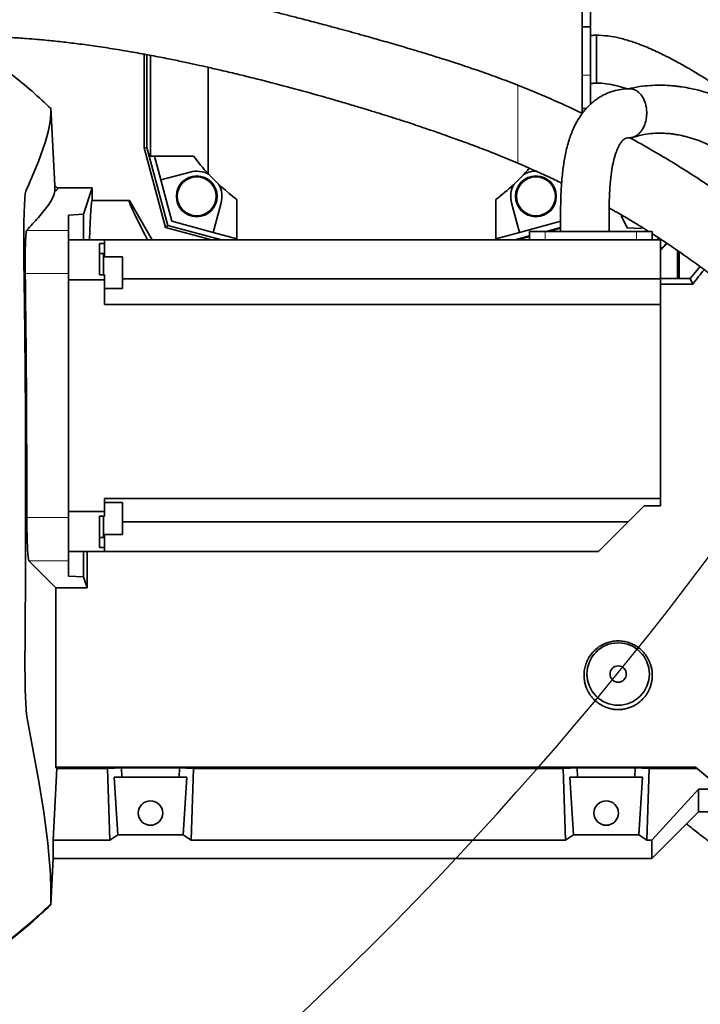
# Model space of a CAD drawing. Header units: millimetres. Extents: x 0 to 11920, y 0 to 8400.
# Tile 7 of 47: x 2765 to 3049, y 4359 to 4770. Entities that reach past the tile are written whole.
import ezdxf

# ---------------------------------------------------------------- set-up
doc = ezdxf.new("R2010")
doc.units = ezdxf.units.MM
doc.header["$LTSCALE"] = 20
doc.layers.add('THICK_LINE', color=7, linetype='Continuous')
doc.styles.add('SLDTEXTSTYLE0', font='TXT', dxfattribs={"width": 0.605})
doc.dimstyles.new('SLDDIMSTYLE2', dxfattribs={"dimtxt": 70, "dimasz": 70, "dimexe": 0, "dimexo": 0.0625, "dimgap": 17.5, "dimtad": 1, "dimdec": 0, "dimrnd": 1e-09, "dimzin": 12, "dimdsep": 46, "dimtxsty": 'SLDTEXTSTYLE0', "dimsah": 1, "dimcen": 0.09, "dimadec": 0, "dimazin": 3, "dimtfac": 1, "dimtofl": 0, "dimtmove": 0, "dimatfit": 3, "dimfxl": 1, "dimfrac": 2, "dimtolj": 1, "dimtzin": 12, "dimarcsym": 0})

# ---------------------------------------------------------------- blocks, each defined once
blk = doc.blocks.new('_D_8')
at = {"layer": 'THICK_LINE'}
for p, q in [((2950.23, 6742), (5571.25, 6742)), ((5541.25, 3291), (5541.25, 6742)), ((2949.34, 3291), (5571.25, 3291))]:
    blk.add_line(p, q, dxfattribs=at)
for points in [[(5541.25, 6742), (5531.25, 6672), (5551.25, 6672)], [(5541.25, 3291), (5551.25, 3361), (5531.25, 3361)]]:
    blk.add_solid(points, dxfattribs=at)
at = {"layer": 'THICK_LINE', "insert": (5451.01, 4909.56), "char_height": 70, "attachment_point": 1, "rotation": 90, "style": 'SLDTEXTSTYLE0'}
blk.add_mtext('3451', dxfattribs=at)

msp = doc.modelspace()

# ---------------------------------------------------------------- linework, layer by layer
at = {"color": 7, "linetype": 'Continuous', "lineweight": 35}
for p, q in [((2999.3382033, 4730.9385294), (2999.3382033, 4821.0024736)), ((3002.8382033, 4787.2239295), (3002.8382033, 4767.0024736)), ((3002.8382033, 4767.0024736), (2999.3382033, 4767.0024736)), ((3002.8382033, 4767.0024736), (3002.8382033, 4746.7810177)), ((2816.7627197, 4716.4645257), (2816.7627197, 4755.5740804)), ((2817.8370792, 4716.6059678), (2817.8370792, 4755.3764691)), ((2819.3382033, 4713.0024736), (2819.3382033, 4755.1003614)), ((2843.3382033, 4750.1292199), (2843.3382033, 4705.8142395)), ((3002.8382033, 4746.7810177), (3002.8382033, 4734.6712995)), ((2777.8074416, 4733.2517141), (2779.5063657, 4700.8343112)), ((2999.3382033, 4733.0024736), (3001.0974499, 4733.0024736)), ((2816.7627197, 4716.4645257), (2817.8370792, 4716.6059678)), ((2825.6462963, 4683.3105666), (2816.7627197, 4716.4645257)), ((2826.5235071, 4684.1877775), (2817.8370792, 4716.6059678)), ((2837.3382033, 4713.0024736), (2819.3382033, 4713.0024736)), ((2820.9458984, 4713.0024736), (2823.5904124, 4703.1330132)), ((2835.9099252, 4706.4340167), (2823.5904124, 4703.1330132)), ((2780.4532932, 4699.8873837), (2779.5063657, 4700.8343112)), ((2779.5063657, 4700.8343112), (2779.5063657, 4698.6155177)), ((2780.4532932, 4699.8873837), (2795.070824, 4699.8873837)), ((2795.070824, 4699.8873837), (2791.3821737, 4688.8124339)), ((2795.070824, 4694.5024736), (2795.070824, 4699.8873837)), ((2823.5904124, 4703.1330132), (2828.2138476, 4685.878118)), ((2795.070824, 4694.5024736), (2810.5743195, 4694.5024736)), ((2810.5743195, 4694.5024736), (2814.9044466, 4687.0024736)), ((2845.4687428, 4681.2546827), (2848.7697463, 4693.5741955)), ((2855.3382033, 4695.0024736), (2855.3382033, 4678.1743161)), ((2963.3382033, 4678.1743161), (2963.3382033, 4695.0024736)), ((2969.9066602, 4693.5741955), (2973.2076637, 4681.2546827)), ((2785.1382033, 4688.4852013), (2791.3821737, 4688.8124339)), ((2785.1382033, 4682.0682855), (2785.1382033, 4688.4852013)), ((2791.3821737, 4688.8124339), (2791.3821737, 4678.1743161)), ((2814.9044466, 4687.0024736), (2820.0013857, 4678.1743161)), ((3015.6879773, 4688.534414), (3015.5761696, 4688.3662067)), ((3015.5761696, 4688.3662067), (3018.1421844, 4683.1942727)), ((2825.6462963, 4683.3105666), (2826.5235071, 4684.1877775)), ((2844.8150444, 4678.1743161), (2825.6462963, 4683.3105666)), ((2848.9660507, 4678.1743161), (2826.5235071, 4684.1877775)), ((2828.2138476, 4685.878118), (2845.4687428, 4681.2546827)), ((2973.2076637, 4681.2546827), (2990.4625589, 4685.878118)), ((2984.3605903, 4681.6743161), (2990.3065716, 4683.2675369)), ((2990.3063868, 4682.9962048), (2985.3730308, 4681.6743161)), ((3018.1421844, 4683.1942727), (3023.904218, 4682.8305396)), ((3023.904218, 4682.8305396), (3024.260488, 4683.3665244)), ((2785.1382033, 4664.0929539), (2785.1382033, 4682.0682855)), ((2845.4687428, 4681.2546827), (2855.3382033, 4678.6101688)), ((2963.3382033, 4678.6101688), (2973.2076637, 4681.2546827)), ((2971.2984124, 4678.1743161), (2977.3117558, 4679.7855866)), ((2977.3117558, 4679.5143039), (2972.310853, 4678.1743161)), ((2977.3117558, 4681.6743161), (2977.3117558, 4678.1743161)), ((2977.3117558, 4681.6743161), (2983.9304815, 4681.6743161)), ((2983.9304815, 4681.6743161), (3021.945925, 4681.6743161)), ((3021.945925, 4681.6743161), (3028.5646507, 4681.6743161)), ((3028.5646507, 4681.6743161), (3028.5646507, 4678.1743161)), ((2800.1382033, 4678.1743161), (2785.1382033, 4678.1743161)), ((2798.1382033, 4676.6034683), (2798.1382033, 4663.5503287)), ((2798.1382033, 4676.6034683), (2800.1382033, 4676.6034683)), ((2800.1382033, 4676.6034683), (2800.1382033, 4678.1743161)), ((2800.1382033, 4678.1743161), (3031.9382033, 4678.1743161)), ((2800.1382033, 4671.0745577), (2800.1382033, 4676.6034683)), ((3031.9382033, 4678.1743161), (3031.9382033, 4661.8602476)), ((2799.7382033, 4672.4395577), (2798.1382033, 4672.4395577)), ((2799.7382033, 4663.5503287), (2799.7382033, 4672.4395577)), ((2807.7382033, 4671.0745577), (2799.7382033, 4671.0745577)), ((2807.7382033, 4671.0745577), (2807.7382033, 4657.8045577)), ((3039.0268847, 4673.6876399), (3039.0268847, 4662.0024736)), ((3039.8392053, 4673.1296654), (3039.8392053, 4662.0024736)), ((3044.3382033, 4662.0024736), (3048.4934244, 4666.9544733)), ((2785.1382033, 4562.2556783), (2785.1382033, 4664.0929539)), ((2798.1382033, 4663.5503287), (2800.1382033, 4663.5503287)), ((2800.1382033, 4661.5065), (2800.1382033, 4663.5503287)), ((2785.1382033, 4661.5065), (2800.1382033, 4661.5065)), ((2800.1382033, 4661.5065), (2800.1382033, 4651.1743161)), ((2807.7382033, 4661.8602476), (3031.9382033, 4661.8602476)), ((3044.3382033, 4662.0024736), (3031.9382033, 4662.0024736)), ((3031.9382033, 4661.8602476), (3031.9382033, 4651.1743161)), ((3045.4070045, 4659.7104221), (3031.9382033, 4659.7104221)), ((3045.4070045, 4659.7104221), (3044.3382033, 4662.0024736)), ((2800.1382033, 4657.8045577), (2807.7382033, 4657.8045577)), ((2800.1382033, 4651.1743161), (3031.9382033, 4651.1743161)), ((3031.9382033, 4651.1743161), (3031.9382033, 4570.1743161)), ((2800.1382033, 4570.1743161), (3031.9382033, 4570.1743161)), ((2800.1382033, 4570.1743161), (2800.1382033, 4564.8421322)), ((2807.7382033, 4568.5440744), (2800.1382033, 4568.5440744)), ((2807.7382033, 4568.5440744), (2807.7382033, 4566.6007279)), ((3031.9382033, 4567.1743161), (3031.9382033, 4570.1743161)), ((2800.1382033, 4564.8421322), (2785.1382033, 4564.8421322)), ((2800.1382033, 4562.7983035), (2800.1382033, 4564.8421322)), ((2807.7382033, 4566.6007279), (2807.7382033, 4555.2740744)), ((3025.1876355, 4567.1743161), (3018.452448, 4560.4391286)), ((3025.1876355, 4567.1743161), (3031.9382033, 4567.1743161)), ((2785.1382033, 4544.2803466), (2785.1382033, 4562.2556783)), ((2798.1382033, 4562.7983035), (2798.1382033, 4549.7451638)), ((2798.1382033, 4562.7983035), (2800.1382033, 4562.7983035)), ((2799.7382033, 4553.9090744), (2799.7382033, 4562.7983035)), ((2807.7382033, 4560.4391286), (3018.452448, 4560.4391286)), ((3006.1876355, 4548.1743161), (3018.452448, 4560.4391286)), ((2798.1382033, 4553.9090744), (2799.7382033, 4553.9090744)), ((2799.7382033, 4555.2740744), (2807.7382033, 4555.2740744)), ((2800.1382033, 4549.7451638), (2800.1382033, 4555.2740744)), ((2785.1382033, 4548.1743161), (2800.1382033, 4548.1743161)), ((2791.3821737, 4548.1743161), (2791.3821737, 4537.5361982)), ((2798.1382033, 4549.7451638), (2800.1382033, 4549.7451638)), ((2800.1382033, 4548.1743161), (2800.1382033, 4549.7451638)), ((2800.1382033, 4548.1743161), (3006.1876355, 4548.1743161)), ((2768.6613512, 4544.2803466), (2779.8382033, 4532.899786)), ((2785.1382033, 4537.8634309), (2785.1382033, 4544.2803466)), ((2791.3821737, 4537.5361982), (2785.1382033, 4537.8634309)), ((2791.3821737, 4537.5361982), (2792.9263887, 4532.899786)), ((2779.8382033, 4458.1813155), (2779.8382033, 4532.899786)), ((2792.9263887, 4532.899786), (2779.8382033, 4532.899786)), ((2778.8162516, 4427.7134811), (2780.2453839, 4457.5565612)), ((2780.2453839, 4457.5565612), (2779.8382033, 4458.1813155)), ((2779.8382033, 4458.1813155), (3046.529191, 4458.1813155)), ((2780.2453839, 4457.5565612), (2801.4439662, 4457.5565612)), ((2801.4439662, 4457.5565612), (2807.2068833, 4457.9064091)), ((2802.3469475, 4427.7134811), (2801.4439662, 4457.5565612)), ((2831.4695233, 4457.9064091), (2807.2068833, 4457.9064091)), ((2807.2068833, 4457.9064091), (2807.3250072, 4454.0024736)), ((2831.4695233, 4457.9064091), (2831.3513994, 4454.0024736)), ((2837.2324404, 4457.5565612), (2831.4695233, 4457.9064091)), ((2836.329459, 4427.7134811), (2837.2324404, 4457.5565612)), ((2991.4439662, 4457.5565612), (2837.2324404, 4457.5565612)), ((2991.4439662, 4457.5565612), (2997.2068833, 4457.9064091)), ((2992.3469475, 4427.7134811), (2991.4439662, 4457.5565612)), ((3021.4695233, 4457.9064091), (2997.2068833, 4457.9064091)), ((2997.2068833, 4457.9064091), (2997.3250072, 4454.0024736)), ((3021.3513994, 4454.0024736), (3021.4695233, 4457.9064091)), ((3027.2324404, 4457.5565612), (3021.4695233, 4457.9064091)), ((3026.329459, 4427.7134811), (3027.2324404, 4457.5565612)), ((3047.2737443, 4457.5565612), (3027.2324404, 4457.5565612)), ((3046.529191, 4458.1813155), (3057.5639788, 4448.9220292)), ((2804.2289073, 4454.0024736), (2807.3250072, 4454.0024736)), ((2804.2289073, 4454.0024736), (2805.6881181, 4429.8893816)), ((2831.3513994, 4454.0024736), (2807.3250072, 4454.0024736)), ((2831.3513994, 4454.0024736), (2834.4474992, 4454.0024736)), ((2832.9882885, 4429.8893816), (2834.4474992, 4454.0024736)), ((2995.6881181, 4429.8893816), (2994.2289073, 4454.0024736)), ((2997.3250072, 4454.0024736), (2994.2289073, 4454.0024736)), ((3021.3513994, 4454.0024736), (2997.3250072, 4454.0024736)), ((3024.4474992, 4454.0024736), (3021.3513994, 4454.0024736)), ((3024.4474992, 4454.0024736), (3022.9882885, 4429.8893816)), ((3028.3382033, 4427.7134811), (3047.8382033, 4448.9220292)), ((3047.8382033, 4439.5024736), (3047.8382033, 4448.9220292)), ((3047.8382033, 4448.9220292), (3057.5639788, 4448.9220292)), ((3047.8382033, 4439.5024736), (3028.3382033, 4420.0024736)), ((3129.7849143, 4439.5024736), (3047.8382033, 4439.5024736)), ((2832.9882885, 4429.8893816), (2805.6881181, 4429.8893816)), ((3022.9882885, 4429.8893816), (2995.6881181, 4429.8893816)), ((2778.8162516, 4427.7134811), (2778.8162516, 4420.0024736)), ((2778.8162516, 4427.7134811), (2802.3469475, 4427.7134811)), ((2992.3469475, 4427.7134811), (2836.329459, 4427.7134811)), ((3028.3382033, 4427.7134811), (3026.329459, 4427.7134811)), ((3028.3382033, 4420.0024736), (3028.3382033, 4427.7134811)), ((2778.8162516, 4420.0024736), (2777.8073711, 4400.7518877)), ((2778.8162516, 4420.0024736), (3028.3382033, 4420.0024736))]:
    msp.add_line(p, q, dxfattribs=at)
at = {"color": 8, "linetype": 'Continuous', "lineweight": 18}
for p, q in [((3002.8382033, 4746.7810177), (2999.3382033, 4746.7810177)), ((2767.7083556, 4682.0682855), (2785.1382033, 4682.0682855)), ((2983.9304815, 4681.6743161), (2983.9304815, 4678.1743161)), ((3021.945925, 4681.6743161), (3021.945925, 4678.1743161)), ((2767.1276795, 4664.0929539), (2785.1382033, 4664.0929539)), ((2767.805474, 4562.2556783), (2785.1382033, 4562.2556783)), ((2768.6613512, 4544.2803466), (2785.1382033, 4544.2803466))]:
    msp.add_line(p, q, dxfattribs=at)
at = {"color": 7, "linetype": 'Continuous', "lineweight": 35, "flags": 128}
for points in [[(2777.8074006, 4401.046484), (2777.8074391, 4401.8683406), (2777.8074148, 4404.0244299), (2777.7976181, 4407.1367548), (2777.6100309, 4413.5750868), (2776.5877222, 4426.4517661), (2774.9105285, 4439.3300949), (2772.8172606, 4452.2053552), (2768.0046623, 4477.7546929), (2767.8746538, 4478.4141515), (2767.7488724, 4479.2534147), (2767.5159114, 4481.7302144), (2767.3242322, 4485.0849466), (2767.2443579, 4487.0595225), (2767.1306552, 4490.9808622), (2767.0542325, 4495.3545821), (2767.0162544, 4500.2023096), (2767.0171357, 4504.5154287), (2767.0476313, 4508.9780677), (2767.1156789, 4517.9746292), (2767.2179137, 4535.9676411), (2767.1793285, 4605.8093514), (2766.9167405, 4639.3166425), (2766.657648, 4661.617455), (2766.5586391, 4668.9230468), (2766.5186822, 4672.5769996), (2766.4999411, 4676.2291727), (2766.5097123, 4680.9325511), (2766.5611957, 4685.4218767), (2766.6503266, 4689.320241), (2766.7759251, 4692.6502706), (2766.9403161, 4695.3909416), (2767.1306671, 4697.3147155), (2767.3531512, 4698.4748035), (2767.8142735, 4699.5280596), (2768.2728302, 4700.5593971), (2769.1795596, 4702.621996), (2772.6164504, 4710.8670262), (2775.5435671, 4719.1141018), (2776.6693415, 4723.238045), (2777.4514553, 4727.3634122), (2777.7702776, 4730.7552014), (2777.8074023, 4732.4488502), (2777.8074261, 4733.050499), (2777.8074416, 4733.2517141), (2777.8074416, 4733.2517141)], [(3031.2698251, 4678.8584653), (3031.1976904, 4678.7807322), (3030.5933272, 4678.1743161)], [(3034.5589024, 4676.7281099), (3032.8236588, 4674.9930886), (3031.9382033, 4674.2757476)]]:
    msp.add_lwpolyline(points, dxfattribs=at)
at = {"color": 7, "linetype": 'Continuous', "lineweight": 35}
for centre, radius in [((2838.6275252, 4696.2917955), 8.5), ((2838.6275252, 4696.2917955), 8.135), ((2980.0488814, 4696.2917955), 8.5), ((2980.0488814, 4696.2917955), 8.135), ((3014.3382033, 4497.0024736), 13), ((3014.3382033, 4497.0024736), 3.4), ((2819.3382033, 4439.0024736), 5.1), ((3009.3382033, 4439.0024736), 5.1)]:
    msp.add_circle(centre, radius, dxfattribs=at)
for centre, radius, start, end in [((2909.3382033, 4767.0024736), 90, 216.869897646, 222.833428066), ((2909.3382033, 4767.0024736), 90, 306.869897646, 319.019824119), ((2838.6275252, 4696.2917955), 10.5, 61.81141305, 105), ((2909.3382033, 4767.0024736), 90, 222.833428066, 233.130102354), ((2980.0488814, 4696.2917955), 10.5, 87.665890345, 118.18858695), ((2838.6275252, 4696.2917955), 10.5, 345, 28.18858695), ((2980.0488814, 4696.2917955), 10.5, 151.81141305, 195), ((3021.5509625, 4688.0024736), 17.4759222, 306.468047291, 319.196033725)]:
    msp.add_arc(centre, radius, start, end, dxfattribs=at)
for centre, major_axis, ratio, start_param, end_param in [((2795.070824, 4567.0024736), (0, 127.5), 0.0174550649, 0, 0.5116536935), ((2884.1864789, 4567.0024736), (-73.6563418, 127.4890618), 0.0226737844, 6.2700863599, 6.7817400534), ((2964.6237383, 4567.0024736), (107.0434178, 127.4819279), 0.0200538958, 5.543345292, 5.6155533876), ((2795.070824, 4567.0024736), (0, 127.5), 0.0174550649, 1.7190101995, 1.8415648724), ((2766.7911152, 4567.0024736), (-13.289428, 146.8018055), 0.5742046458, 3.4149923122, 3.4585100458), ((2871.8852914, 4567.0024736), (13.289428, 146.8018055), 0.5742046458, 2.8246752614, 2.868192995), ((2956.7911152, 4567.0024736), (-13.289428, 146.8018055), 0.5742046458, 3.4149923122, 3.4585100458), ((3061.8852914, 4567.0024736), (13.289428, 146.8018055), 0.5742046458, 2.8246752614, 2.868192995)]:
    msp.add_ellipse(centre, major_axis=major_axis, ratio=ratio, start_param=start_param, end_param=end_param, dxfattribs=at)
for points, knots in [([(2972.5549466, 4742.6612063), (2969.7163868, 4743.7518509), (2964.2306366, 4745.8596112), (2956.2040851, 4748.6965312), (2948.7560844, 4751.2084685), (2941.976328, 4753.3991899), (2935.9317869, 4755.2912333), (2929.503104, 4757.2533639), (2922.6147366, 4759.3004375), (2915.2394318, 4761.4328192), (2908.9373612, 4763.2128129), (2903.6522651, 4764.6790676), (2898.9689828, 4765.9605266), (2893.8691442, 4767.3365652), (2887.8806881, 4768.9264176), (2881.8157506, 4770.506363), (2876.0566788, 4771.9803919), (2871.1612417, 4773.2148192), (2866.7272763, 4774.3171877), (2862.9265123, 4775.2502534), (2859.7743865, 4776.0156035), (2857.3314402, 4776.6033362), (2855.2247497, 4777.1066368), (2853.0780737, 4777.6161966), (2850.460219, 4778.2325654), (2847.3870387, 4778.9489276), (2844.1436322, 4779.6959305), (2840.9763655, 4780.4161607), (2838.3204187, 4781.0128043), (2836.2171709, 4781.4803917), (2834.4280674, 4781.8750767), (2832.1015561, 4782.3842945), (2828.7370402, 4783.1109302), (2824.2224455, 4784.0652828), (2819.117754, 4785.1122687), (2813.7985422, 4786.1617202), (2808.4528188, 4787.168096), (2803.115197, 4788.1164033), (2797.7916027, 4788.9967746), (2792.5729112, 4789.7890161), (2787.1954586, 4790.5267474), (2781.3488355, 4791.2289406), (2774.264764, 4791.9353818), (2765.8055942, 4792.5621702), (2755.9120473, 4793.0041924), (2744.9853521, 4793.2011317), (2737.3625367, 4793.1725934), (2733.3828682, 4793.1576943)], [0, 0, 0, 0, 0.03613530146, 0.06983444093, 0.10142975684, 0.13042653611, 0.15597778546, 0.17849264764, 0.21251745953, 0.24436981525, 0.27350076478, 0.29388696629, 0.31267255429, 0.3340130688, 0.35971517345, 0.38997072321, 0.41230707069, 0.43405100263, 0.45313698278, 0.46947137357, 0.48299208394, 0.49366036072, 0.50081928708, 0.50994593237, 0.52107317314, 0.534200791, 0.54907517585, 0.56230279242, 0.57439591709, 0.58271647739, 0.58889399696, 0.5969403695, 0.61197558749, 0.63111230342, 0.65341860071, 0.67559098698, 0.69727272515, 0.71970954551, 0.74155686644, 0.7628095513, 0.7837030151, 0.80721098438, 0.8340549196, 0.86965127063, 0.90922021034, 0.95260629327, 1, 1, 1, 1]), ([(2733.3828682, 4763.1576283), (2736.8320776, 4763.1635046), (2743.340848, 4763.1745934), (2752.5065966, 4762.9688067), (2760.4704837, 4762.6138233), (2766.8477744, 4762.1984399), (2771.7651409, 4761.8039682), (2775.5123325, 4761.4638213), (2778.9385652, 4761.1228305), (2783.3986106, 4760.6414936), (2789.2493155, 4759.9376137), (2796.6546042, 4758.9268952), (2804.6423153, 4757.704177), (2812.756584, 4756.3295226), (2820.4435076, 4754.9140169), (2827.284091, 4753.569997), (2833.2285755, 4752.3419851), (2838.428859, 4751.2246044), (2843.5020988, 4750.0987767), (2849.0309038, 4748.8326717), (2856.9213456, 4746.9623524), (2867.1720851, 4744.4127343), (2879.498819, 4741.1672975), (2889.9121477, 4738.2740112), (2898.0860772, 4735.9185544), (2903.9216798, 4734.1993972), (2909.4247562, 4732.5435656), (2914.3077996, 4731.0455796), (2918.1567544, 4729.8449717), (2921.142264, 4728.9017819), (2923.7687538, 4728.0612094), (2926.6497974, 4727.1236667), (2930.0453595, 4725.9999756), (2933.9831749, 4724.6728748), (2938.5604866, 4723.100398), (2943.9224899, 4721.216971), (2950.1083129, 4718.9842167), (2957.0431469, 4716.3902429), (2964.6274652, 4713.4401703), (2969.8402017, 4711.2624039), (2972.5549466, 4710.1282433)], [0, 0, 0, 0, 0.0410244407, 0.0774144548, 0.1092409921, 0.136316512, 0.1540699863, 0.1685683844, 0.1816228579, 0.1955524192, 0.2226990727, 0.2528863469, 0.2862477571, 0.3211311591, 0.3535394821, 0.382217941, 0.4069746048, 0.4284256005, 0.4479331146, 0.4712410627, 0.4987045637, 0.5485667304, 0.6025208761, 0.6573015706, 0.6827972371, 0.7079680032, 0.7325935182, 0.7538385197, 0.7708317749, 0.7819390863, 0.7919055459, 0.8041686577, 0.8186975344, 0.8352741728, 0.8544852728, 0.8771372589, 0.9036056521, 0.9331106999, 0.9651646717, 1, 1, 1, 1]), ([(2777.9881018, 4732.7454636), (2775.3421459, 4735.2244451), (2769.9088486, 4740.3148712), (2760.8963709, 4747.6479204), (2751.3671928, 4754.8402679), (2744.7439734, 4759.3793759), (2741.4756151, 4761.6192882)], [0, 0, 0, 0, 0.23548620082, 0.48355549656, 0.74515027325, 1, 1, 1, 1]), ([(3005.2861062, 4763.5294113), (3004.588266, 4763.4979704), (3003.7716122, 4763.4611765), (3002.9565728, 4763.3995383), (3002.8379941, 4763.3905707)], [0, 0, 0, 0, 0.8545116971, 1, 1, 1, 1]), ([(3109.0397053, 4695.7561796), (3108.222855, 4697.0359222), (3106.7653816, 4699.3193157), (3104.5342883, 4702.110551), (3102.6786262, 4704.21796), (3101.0881542, 4705.9132618), (3099.110158, 4707.9297119), (3096.4899891, 4710.4676138), (3093.0315913, 4713.640337), (3089.0311317, 4717.1424154), (3084.5212214, 4720.9276968), (3079.5225434, 4724.9566667), (3074.2051201, 4729.0777167), (3068.7545484, 4733.14108), (3063.268602, 4737.0715135), (3057.8292323, 4740.8086265), (3052.5064664, 4744.3037452), (3047.2137856, 4747.6099837), (3041.9800165, 4750.6944978), (3036.5675735, 4753.6668444), (3030.9129983, 4756.5037381), (3025.3506869, 4758.9489492), (3020.0466245, 4760.902833), (3015.1591911, 4762.3117734), (3010.2199201, 4763.314894), (3006.8935972, 4763.4571146), (3005.2510057, 4763.5273454)], [0, 0, 0, 0, 0.0349114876, 0.062291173, 0.0820891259, 0.1006150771, 0.1168001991, 0.1489825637, 0.1877095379, 0.2290849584, 0.2765906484, 0.3292818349, 0.3836336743, 0.4384228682, 0.4927123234, 0.5456871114, 0.5966708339, 0.6451316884, 0.6947441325, 0.7413800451, 0.7917114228, 0.844269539, 0.8841473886, 0.9236552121, 0.9622997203, 1, 1, 1, 1]), ([(3005.2510057, 4743.5848672), (3005.2510057, 4743.5880358), (3005.2510057, 4743.5956909), (3005.2510057, 4744.0489745), (3005.2510057, 4744.8623392), (3005.2510057, 4746.0296123), (3005.2510057, 4747.4806614), (3005.2510057, 4749.1609013), (3005.2510057, 4751.0144985), (3005.2510057, 4752.968444), (3005.2510057, 4754.9391595), (3005.2510057, 4756.854306), (3005.2510057, 4758.6463983), (3005.2510057, 4760.2362252), (3005.2510057, 4761.5655595), (3005.2510057, 4762.5984929), (3005.2510057, 4763.257902), (3005.2510057, 4763.5507057), (3005.2510057, 4763.4997707), (3005.2510057, 4763.4885603)], [0, 0, 0, 0, 0.0441321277, 0.106617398, 0.1691531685, 0.2316107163, 0.2940711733, 0.3566169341, 0.4193428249, 0.4821255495, 0.5445897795, 0.6070490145, 0.6695432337, 0.7321956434, 0.7947436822, 0.857198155, 0.9197426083, 0.9823359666, 1, 1, 1, 1]), ([(2999.3382033, 4730.9385294), (2994.9207345, 4733.0348059), (2986.1062133, 4737.2176706), (2977.0530233, 4740.811067), (2972.5369128, 4742.6036037)], [0, 0, 0, 0, 0.50115810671, 1, 1, 1, 1]), ([(3019.2321521, 4741.1775535), (3017.992421, 4741.1273801), (3015.6962159, 4741.0344498), (3012.5277544, 4740.3256374), (3009.938478, 4739.4136575), (3007.8755231, 4738.4204265), (3006.1889404, 4737.4177538), (3004.6223736, 4736.3187764), (3003.127668, 4735.0835591), (3001.7879027, 4733.7851091), (3000.7402395, 4732.6305499), (2999.874091, 4731.5767724), (2998.8133047, 4730.1658875), (2997.3333907, 4727.8915971), (2995.5029057, 4724.3291522), (2993.6950722, 4719.5278295), (2992.3110169, 4714.0503643), (2991.3366174, 4708.1454103), (2990.7246062, 4702.0038168), (2990.3940525, 4695.3832486), (2990.2908111, 4688.5579854), (2990.3006492, 4683.943257), (2990.3054864, 4681.6743161)], [0, 0, 0, 0, 0.0558878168, 0.1035143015, 0.1432349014, 0.1754496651, 0.2018997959, 0.2270665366, 0.2559128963, 0.2822281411, 0.3032427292, 0.3190322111, 0.3371514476, 0.3752236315, 0.4288160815, 0.4960637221, 0.576096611, 0.6494103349, 0.7308717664, 0.819223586, 0.9111169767, 1, 1, 1, 1]), ([(3002.8103996, 4743.3639093), (3003.3658028, 4743.4121771), (3004.1793543, 4743.4828796), (3004.9948715, 4743.5247906), (3005.2536435, 4743.5380894)], [0, 0, 0, 0, 0.6826896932, 1, 1, 1, 1]), ([(3005.2510057, 4743.5452581), (3006.6401982, 4743.4865918), (3009.399681, 4743.3700575), (3013.3915397, 4742.5241093), (3016.2918832, 4741.7480646), (3017.8084502, 4741.1589791), (3018.0995181, 4741.0459186)], [0, 0, 0, 0, 0.314632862, 0.6249846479, 0.9280249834, 1, 1, 1, 1]), ([(3121.6667328, 4657.1089197), (3120.8453813, 4659.2387743), (3118.6964518, 4664.8111847), (3115.0108557, 4673.014585), (3110.6460987, 4681.854861), (3106.1092617, 4690.1378824), (3101.0948751, 4698.3351012), (3095.6737876, 4706.1187641), (3089.5217864, 4713.7678), (3082.6822884, 4720.929509), (3075.8784248, 4726.7045242), (3069.7034331, 4730.9990642), (3064.1250048, 4734.2595399), (3058.7054844, 4736.8529308), (3053.5855861, 4738.8417885), (3049.0446864, 4740.2614593), (3044.8247563, 4741.2832879), (3041.5980644, 4741.8632554), (3039.1578743, 4742.19768), (3037.1148641, 4742.4202995), (3034.5553723, 4742.6083354), (3031.327256, 4742.6953316), (3027.4510957, 4742.561411), (3023.0803476, 4742.1253999), (3020.0380247, 4741.4621147), (3018.4795213, 4741.1223309)], [0, 0, 0, 0, 0.0429081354, 0.1122620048, 0.1705083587, 0.2309894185, 0.2935622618, 0.3564942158, 0.4167724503, 0.4886621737, 0.5569901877, 0.6020325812, 0.6486395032, 0.6967414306, 0.733725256, 0.7699772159, 0.8023564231, 0.8308143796, 0.8435940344, 0.857810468, 0.8770915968, 0.9013806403, 0.9305464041, 0.9644207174, 1, 1, 1, 1]), ([(3025.8319266, 4734.5250738), (3025.6489173, 4735.1401545), (3025.2837332, 4736.3675116), (3024.4258553, 4737.9669746), (3023.3860012, 4739.3098248), (3022.1724604, 4740.3384393), (3020.8378058, 4740.9584588), (3019.8339612, 4741.2243937), (3019.2997097, 4741.1609757), (3019.233185, 4741.1530789)], [0, 0, 0, 0, 0.1635724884, 0.3263992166, 0.4888144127, 0.6512464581, 0.8136746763, 0.9767988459, 1, 1, 1, 1]), ([(3025.8319266, 4734.5250738), (3025.9633106, 4733.8866796), (3026.2256497, 4732.6119755), (3026.2797174, 4730.6092982), (3026.0843133, 4728.6361622), (3025.6262815, 4726.7472078), (3024.9254656, 4725.0170159), (3024.0091194, 4723.5011066), (3022.9030226, 4722.262359), (3021.6506847, 4721.3539735), (3020.3673727, 4720.8088837), (3019.507139, 4720.7635841), (3019.1148913, 4720.7429284)], [0, 0, 0, 0, 0.1019218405, 0.203510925, 0.3053244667, 0.4069099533, 0.5086135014, 0.6101754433, 0.7117902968, 0.8133468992, 0.9148902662, 1, 1, 1, 1]), ([(3010.5250658, 4681.6743161), (3010.5205378, 4684.0793651), (3010.5117316, 4688.7568199), (3010.6223578, 4695.3768576), (3010.9459431, 4701.2244047), (3011.4694201, 4706.0753752), (3012.1231275, 4709.8698797), (3012.7797184, 4712.5256255), (3013.3353146, 4714.2748372), (3013.735549, 4715.3459036), (3014.0325519, 4716.0448728), (3014.2629114, 4716.5487251), (3014.6054556, 4717.2588334), (3015.1976925, 4718.3335937), (3015.8521608, 4719.2571102), (3016.4312521, 4719.8726188), (3017.0063987, 4720.2965721), (3017.8642381, 4720.6488943), (3018.6292296, 4720.6907989), (3019.0727355, 4720.7150932)], [0, 0, 0, 0, 0.149175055, 0.2901228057, 0.4135706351, 0.5150751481, 0.5940452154, 0.6523727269, 0.6844252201, 0.707917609, 0.7239777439, 0.7319071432, 0.7442050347, 0.7801325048, 0.8279025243, 0.8567670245, 0.8916556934, 0.9371871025, 1, 1, 1, 1]), ([(3145.3472816, 4570.7249815), (3145.0101002, 4572.4186887), (3144.1010847, 4576.9847956), (3142.2104485, 4584.662593), (3139.4980381, 4594.0578096), (3136.3823209, 4603.0177364), (3133.0976048, 4611.1612031), (3130.0021982, 4618.0127275), (3126.848323, 4624.3234738), (3123.7446287, 4629.9913075), (3120.5063478, 4635.4385944), (3117.2225004, 4640.5223161), (3113.8187372, 4645.3779099), (3110.5861394, 4649.6611337), (3107.2672177, 4653.7595162), (3103.765451, 4657.8112086), (3099.882613, 4662.0206498), (3095.5551434, 4666.4143528), (3090.6015178, 4671.1276453), (3084.8290286, 4676.2716999), (3078.0401552, 4681.925004), (3070.1976118, 4688.0272727), (3061.2997671, 4694.5082816), (3051.3670504, 4701.3331032), (3040.3824821, 4708.4291747), (3029.568144, 4715.0140401), (3022.2990662, 4719.0108563), (3019.143349, 4720.74599)], [0, 0, 0, 0, 0.0268671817, 0.0724318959, 0.1230838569, 0.1788888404, 0.2191681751, 0.2578773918, 0.2934554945, 0.3258393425, 0.3549823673, 0.3881936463, 0.4158505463, 0.4427546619, 0.4671887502, 0.4931446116, 0.5209785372, 0.5506716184, 0.5828856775, 0.6203255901, 0.6631614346, 0.7111987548, 0.7641308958, 0.8215460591, 0.8832675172, 0.9493230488, 1, 1, 1, 1]), ([(3020.6676297, 4720.9126422), (3021.7683486, 4721.2661067), (3024.1639509, 4722.035386), (3027.7870288, 4722.5289606), (3031.2101003, 4722.7000373), (3033.9632743, 4722.6110976), (3036.0605367, 4722.4264322), (3037.7742786, 4722.2056224), (3039.870466, 4721.86145), (3042.6748362, 4721.251275), (3046.1952835, 4720.223353), (3049.8839077, 4718.8448746), (3053.940326, 4716.9820815), (3058.1976661, 4714.5979182), (3062.6181217, 4711.5998159), (3066.868553, 4708.1664831), (3071.0405643, 4704.2134811), (3075.1881319, 4699.6800964), (3079.6085593, 4694.1802027), (3084.1742457, 4687.6967522), (3088.6824283, 4680.3620513), (3092.7014903, 4673.0175913), (3095.076216, 4668.0604363), (3096.2006978, 4665.7131208)], [0, 0, 0, 0, 0.0409362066, 0.0890934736, 0.1298779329, 0.1623370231, 0.1858301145, 0.2032256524, 0.2219394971, 0.258647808, 0.3004734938, 0.3442624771, 0.3868717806, 0.4416981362, 0.4941119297, 0.5460271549, 0.5997021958, 0.6555980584, 0.7141728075, 0.7883107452, 0.8628086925, 0.9350370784, 1, 1, 1, 1]), ([(2972.5396067, 4710.1376097), (2976.7253096, 4708.3360748), (2982.8711746, 4705.6908821), (2988.8606429, 4702.7387543), (2990.770924, 4701.7972027)], [0, 0, 0, 0, 0.6810599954, 1, 1, 1, 1]), ([(2780.4532932, 4699.8873837), (2780.532688, 4699.7817894), (2780.6916429, 4699.570381), (2780.5742803, 4699.252226), (2780.2165079, 4698.9334644), (2779.743241, 4698.7215721), (2779.5063657, 4698.6155177)], [0, 0, 0, 0, 0.2487030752, 0.497923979, 0.7487054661, 1, 1, 1, 1]), ([(2779.5063657, 4698.6155177), (2779.2710619, 4697.6674068), (2778.8003959, 4695.7709501), (2777.0117719, 4692.9699951), (2774.9336165, 4690.2121175), (2771.8698349, 4686.5922981), (2769.3729615, 4683.877906), (2767.7083556, 4682.0682855)], [0, 0, 0, 0, 0.1717718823, 0.3435863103, 0.5076857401, 0.6717858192, 1, 1, 1, 1]), ([(3010.5869504, 4691.4441673), (3012.8640025, 4690.1579437), (3018.1939876, 4687.1472294), (3023.6397862, 4683.8550292), (3026.7820911, 4681.8100023), (3026.990581, 4681.6743161)], [0, 0, 0, 0, 0.4105059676, 0.9608874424, 1, 1, 1, 1]), ([(2767.7083556, 4682.0682855), (2767.6606862, 4681.96805), (2767.5639662, 4681.7646751), (2767.4355491, 4680.826687), (2767.3222171, 4679.4390009), (2767.2298139, 4677.6200019), (2767.15879, 4675.4011228), (2767.112099, 4672.8831009), (2767.0905853, 4670.0924751), (2767.0929114, 4667.1436318), (2767.1161411, 4665.1053775), (2767.1276795, 4664.0929539)], [0, 0, 0, 0, 0.10960080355, 0.22237698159, 0.33198220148, 0.44477147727, 0.5542763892, 0.66696385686, 0.77634919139, 0.88891015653, 1, 1, 1, 1]), ([(3028.5646507, 4680.6515487), (3030.5684761, 4679.36351), (3035.0994671, 4676.4510346), (3041.7839544, 4671.8322887), (3048.4577238, 4667.0239517), (3054.3423233, 4662.5566134), (3059.4309996, 4658.4967061), (3063.8416759, 4654.8043703), (3067.7991086, 4651.3315844), (3072.627012, 4646.8856681), (3078.1390269, 4641.4250914), (3083.2964116, 4635.7414898), (3087.1479884, 4631.049468), (3089.9920718, 4627.2956534), (3092.8198135, 4623.261021), (3095.5955325, 4618.9292698), (3098.4048998, 4614.0983959), (3101.1580195, 4608.8589065), (3103.9696429, 4602.8504199), (3106.9260358, 4595.6582622), (3109.7112937, 4587.8008377), (3112.1404471, 4579.8684645), (3114.0410299, 4572.8468294), (3115.5210062, 4566.7773), (3116.702244, 4561.4830194), (3117.6893017, 4556.6476368), (3118.5453527, 4551.9949776), (3119.2988214, 4547.3720983), (3119.9434816, 4542.8417226), (3120.4968866, 4538.3454436), (3120.9764938, 4533.8202706), (3121.4208679, 4528.9603755), (3121.8580245, 4523.4552486), (3122.3145592, 4516.9803129), (3122.7778222, 4509.831194), (3123.2583432, 4502.1361586), (3123.7613337, 4494.1699057), (3124.294395, 4486.2239334), (3124.8501812, 4478.7976073), (3125.4096828, 4472.2539825), (3125.982953, 4466.5602758), (3126.559573, 4461.5807006), (3127.1517467, 4456.9346374), (3127.782754, 4452.3768993), (3128.4916985, 4447.6293247), (3129.2619322, 4442.7670617), (3130.0188733, 4438.0770977), (3130.6487126, 4433.9570352), (3131.0612427, 4430.81914), (3131.2627663, 4428.9863443), (3131.3739081, 4427.7621061), (3131.4357613, 4426.9231904), (3131.4748955, 4426.1781141), (3131.4908694, 4425.4429577), (3131.4723053, 4424.9685634), (3131.478237, 4424.9475158), (3131.480704, 4424.9387621)], [0, 0, 0, 0, 0.0204305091, 0.04619686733, 0.06966497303, 0.09102356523, 0.10972135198, 0.12580064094, 0.14086650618, 0.15554231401, 0.18319840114, 0.20928944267, 0.22449165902, 0.23834270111, 0.25229620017, 0.26963359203, 0.28575675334, 0.30413943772, 0.32486783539, 0.34798138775, 0.37738578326, 0.40391947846, 0.42744781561, 0.44787033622, 0.46514253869, 0.48109525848, 0.49687009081, 0.51216592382, 0.52740738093, 0.54260590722, 0.5577483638, 0.57338134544, 0.59199347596, 0.61380496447, 0.63867505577, 0.663435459, 0.69025749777, 0.71771773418, 0.7426345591, 0.76492047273, 0.7847121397, 0.80221916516, 0.81801681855, 0.83499850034, 0.85353822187, 0.87354436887, 0.89426227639, 0.91281231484, 0.92924337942, 0.94394845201, 0.95070525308, 0.95778429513, 0.96667744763, 0.97720936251, 0.99052136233, 1, 1, 1, 1]), ([(2767.1276795, 4664.0929539), (2767.1846822, 4659.8224387), (2767.6377607, 4625.878799), (2767.7272465, 4591.9317677), (2767.805474, 4562.2556783)], [0, 0, 0, 0, 0.1258119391, 1, 1, 1, 1]), ([(2767.805474, 4562.2556783), (2767.8071666, 4561.2590863), (2767.8106008, 4559.2369911), (2767.8475614, 4556.3023347), (2767.90749, 4553.5107324), (2767.9901317, 4550.9906648), (2768.0943243, 4548.7689428), (2768.2157635, 4546.9442125), (2768.3535704, 4545.5483471), (2768.5025947, 4544.5919507), (2768.6085084, 4544.3840654), (2768.6613512, 4544.2803466)], [0, 0, 0, 0, 0.1093269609, 0.2218255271, 0.331155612, 0.4436532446, 0.5530419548, 0.6655957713, 0.7751129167, 0.8877986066, 1, 1, 1, 1]), ([(3004.8623725, 4507.1882997), (3004.2701506, 4506.599686), (3003.0720811, 4505.4089157), (3001.7595232, 4503.3434859), (3000.8051923, 4501.1575903), (3000.3249367, 4499.2405795), (3000.1272345, 4497.6377436), (3000.0835471, 4496.3682654), (3000.1518362, 4495.097856), (3000.3375458, 4493.7985612), (3000.6527706, 4492.4791556), (3001.1113441, 4491.1464937), (3001.7077304, 4489.8456392), (3002.401127, 4488.6632431), (3003.1649198, 4487.601522), (3003.9766433, 4486.6561308), (3004.8931545, 4485.7616498), (3005.826382, 4485.0032761), (3007.026848, 4484.1808587), (3008.248989, 4483.5218292), (3009.5154973, 4483.0137798), (3010.7239817, 4482.6244176), (3011.9341941, 4482.3595298), (3013.1751101, 4482.2156595), (3014.4301402, 4482.1540177), (3015.6929039, 4482.2186423), (3016.9124172, 4482.4046224), (3018.0772637, 4482.6596802), (3019.1825952, 4483.0125115), (3020.4124007, 4483.5314909), (3021.5074069, 4484.1019711), (3022.7618767, 4484.9230983), (3023.9008605, 4485.8583807), (3024.9203995, 4486.8925531), (3025.7722719, 4487.9375831), (3026.521101, 4489.0556218), (3027.1563944, 4490.2277739), (3027.6787102, 4491.4485232), (3028.0859152, 4492.7079333), (3028.3783732, 4494.0125686), (3028.5536981, 4495.3816335), (3028.5965993, 4496.8105432), (3028.4896521, 4498.2975124), (3028.2208489, 4499.8045836), (3027.7041639, 4501.5711478), (3026.8083838, 4503.5626662), (3025.3839328, 4505.6594217), (3023.5363094, 4507.5397024), (3021.6914534, 4508.8212743), (3019.748794, 4509.789907), (3018.2062815, 4510.3193847), (3016.6932939, 4510.6344048), (3015.2351663, 4510.8226372), (3013.7440707, 4510.8390528), (3012.2828323, 4510.6815489), (3010.8666052, 4510.4176788), (3009.5046769, 4510.000294), (3008.2212532, 4509.4438841), (3007.0046642, 4508.805514), (3005.8733757, 4508.056648), (3005.116316, 4507.4064112), (3004.8623725, 4507.1882997)], [0, 0, 0, 0, 0.02692430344, 0.0544680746, 0.08133801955, 0.1086644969, 0.12381793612, 0.13914663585, 0.15456113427, 0.17014861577, 0.18720331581, 0.20436730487, 0.22188049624, 0.23951818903, 0.25406355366, 0.26878654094, 0.28360474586, 0.29863040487, 0.30980857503, 0.33235149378, 0.34375597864, 0.35313968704, 0.37208282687, 0.38167144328, 0.39106726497, 0.41007328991, 0.41970392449, 0.42866273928, 0.44673674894, 0.45585773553, 0.47125236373, 0.48683065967, 0.50577737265, 0.52155126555, 0.53755913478, 0.5536775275, 0.57001677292, 0.58606175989, 0.60229483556, 0.61862204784, 0.63514343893, 0.65278980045, 0.67056747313, 0.68878689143, 0.70717291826, 0.73497766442, 0.7633512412, 0.79122092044, 0.8198687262, 0.83362274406, 0.85844189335, 0.86946665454, 0.88054395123, 0.90294013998, 0.91428497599, 0.9249975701, 0.94663522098, 0.95757835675, 0.96809219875, 0.98929704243, 1, 1, 1, 1]), ([(3042.824487, 4434.4887574), (3042.9904793, 4434.3521678), (3043.9949466, 4433.5256252), (3045.7462552, 4432.1356144), (3047.9836667, 4430.3857848), (3049.9470528, 4428.887317), (3051.7942445, 4427.5040061), (3053.756572, 4426.0633684), (3056.1450156, 4424.3507685), (3059.0034923, 4422.3631471), (3062.2624688, 4420.1821192), (3065.7600349, 4417.9430224), (3069.427697, 4415.7070819), (3074.0191976, 4413.0722624), (3078.6541131, 4410.5780807), (3082.0820521, 4409.0207924), (3083.3602816, 4408.4401019)], [0, 0, 0, 0, 0.0126055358, 0.0762797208, 0.1327347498, 0.1820434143, 0.2247144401, 0.2722244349, 0.3295180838, 0.4036075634, 0.4859345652, 0.572265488, 0.6623438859, 0.7558940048, 0.9089763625, 1, 1, 1, 1]), ([(2741.4637725, 4372.3756524), (2744.7366253, 4374.6159873), (2751.3675983, 4379.1550242), (2760.9009071, 4386.3409282), (2769.9146166, 4393.6649674), (2775.3429089, 4398.7426635), (2777.9881018, 4401.2170117)], [0, 0, 0, 0, 0.2547275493, 0.5160914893, 0.7641926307, 1, 1, 1, 1]), ([(2742.4675691, 4372.6644372), (2743.4498119, 4373.3350211), (2745.7170001, 4374.8828461), (2749.2039492, 4377.3440728), (2752.9054045, 4380.0209826), (2756.4895186, 4382.6890611), (2762.0544885, 4386.9629161), (2769.303312, 4392.8125495), (2775.0439466, 4398.1719712), (2777.8073711, 4400.7518877)], [0, 0, 0, 0, 0.07894775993, 0.18222524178, 0.28330683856, 0.38217294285, 0.4788094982, 0.74910950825, 1, 1, 1, 1])]:
    msp.add_open_spline(points, degree=3, knots=knots, dxfattribs=at)
at = {"color": 8, "linetype": 'Continuous', "lineweight": 18}
for points, knots in [([(2972.5549466, 4739.7805577), (2972.5549466, 4740.3457013), (2972.5549466, 4741.4736253), (2972.5549466, 4742.3722898), (2972.5549466, 4742.7731267), (2972.5549466, 4742.6607193), (2972.5549466, 4742.6604759)], [0, 0, 0, 0, 0.333388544, 0.6653829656, 0.999275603, 1, 1, 1, 1]), ([(2972.5549466, 4710.1285613), (2972.5549466, 4710.1929898), (2972.5549466, 4710.3216896), (2972.5549466, 4711.3779305), (2972.5549466, 4712.9694242), (2972.5549466, 4715.0981888), (2972.5549466, 4717.618983), (2972.5549466, 4720.4311479), (2972.5549466, 4723.4260885), (2972.5549466, 4726.5036056), (2972.5549466, 4729.5717101), (2972.5549466, 4732.543664), (2972.5549466, 4735.3083111), (2972.5549466, 4737.8091852), (2972.5549466, 4739.1235404), (2972.5549466, 4739.7805577)], [0, 0, 0, 0, 0.0768227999, 0.1534582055, 0.2305797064, 0.3074965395, 0.3846060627, 0.4619218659, 0.5386239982, 0.6153144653, 0.6924124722, 0.7690104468, 0.8461415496, 0.9230895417, 1, 1, 1, 1])]:
    msp.add_open_spline(points, degree=3, knots=knots, dxfattribs=at)
at = {"layer": 'THICK_LINE'}
for centre, radius, start, end in [((1871.6157871, 5428.1045639), 1473.7, 294.8913702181, 357.0948125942), ((2909.3382033, 5912.0024736), 2621, 212, 335)]:
    msp.add_arc(centre, radius, start, end, dxfattribs=at)

# ---------------------------------------------------------------- dimensions: what is measured, and where the dimension line sits
dim = msp.add_linear_dim(base=(5541.2456172, 6742.0024736), p1=(2909.3382033, 3291.0024736), p2=(2910.2307972, 6742.0024736), angle=90, dimstyle='SLDDIMSTYLE2', dxfattribs=at)
dim.commit()
dim.dimension.update_dxf_attribs({"geometry": '_D_8', "text_midpoint": (5541.2456172, 5016.5024736), "dimtype": 160})

doc.saveas('drawing.dxf')
